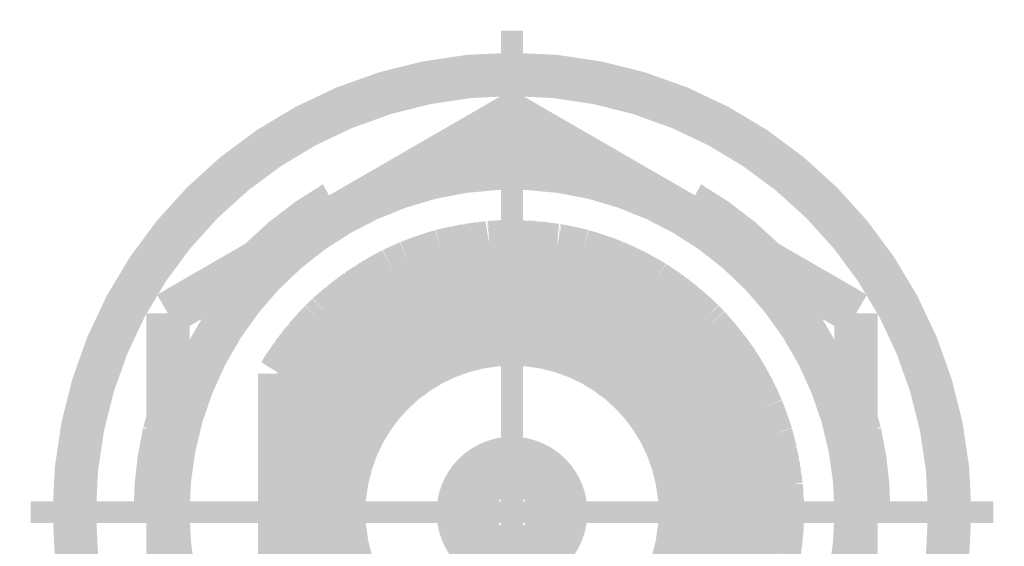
# Model space of a CAD drawing. Header units: millimetres. Extents: x 618 to 1482, y 17 to 575.
# Tile 22 of 96: x 1016 to 1027, y 181 to 187. Entities that reach past the tile are written whole.
import ezdxf

# ---------------------------------------------------------------- set-up
doc = ezdxf.new("R2010")
doc.units = ezdxf.units.MM
doc.linetypes.add('DOT_CENTER', pattern=[14, 12, -1, 0, -1])
doc.layers.add('1', color=7, linetype='Continuous')

# ---------------------------------------------------------------- blocks, each defined once
blk = doc.blocks.new('WASHER_INT_TOOTH_SMA_SS_764701-02_5__148', base_point=(1015.896750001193, 175.8781799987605))
at = {"color": 7, "linetype": 'Continuous', "const_width": 0.5}
blk.add_lwpolyline([(1016.146750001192, 181.1764299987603, 1), (1026.243250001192, 181.1764299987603, 1)], format="xyb", close=True, dxfattribs=at)
for points in [[(1019.137600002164, 184.7399513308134, 0.06554347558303), (1018.285396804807, 184.0860329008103, 0.06554347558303)], [(1024.1046030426, 184.0860329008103, 0.06554346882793), (1023.252400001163, 184.7399513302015, 0.06554346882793)], [(1017.183367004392, 182.0920590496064, 0.05615879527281), (1017.080200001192, 181.1764299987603, 0.05615879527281)], [(1025.309800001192, 181.1764299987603, 0.05615879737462), (1025.206632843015, 182.0920590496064, 0.05615879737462)]]:
    blk.add_lwpolyline(points, format="xyb", dxfattribs=at)
for points in [[(1019.137600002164, 184.7399513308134), (1019.163000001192, 184.6959572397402)], [(1019.163000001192, 184.6959572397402), (1019.171396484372, 184.6307606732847)], [(1019.171396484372, 184.6307606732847), (1019.176260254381, 184.5936279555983)], [(1023.154325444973, 184.6279307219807), (1023.173837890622, 184.6461250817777)], [(1023.173837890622, 184.6461250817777), (1023.227000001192, 184.6959572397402)], [(1023.214594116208, 184.6000044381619), (1023.227000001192, 184.6959572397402)], [(1023.227000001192, 184.6959572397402), (1023.252400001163, 184.7399513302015)], [(1023.213751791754, 184.5936209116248), (1023.214594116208, 184.6000044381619)], [(1018.285396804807, 184.0860329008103), (1018.272272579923, 184.0717103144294)], [(1024.117727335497, 184.0717102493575), (1024.1046030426, 184.0860329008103)], [(1017.22624992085, 182.2409083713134), (1017.183367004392, 182.0920590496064)], [(1025.206632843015, 182.0920590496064), (1025.16374992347, 182.2409106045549)], [(1017.131000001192, 181.1764299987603), (1017.080200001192, 181.1764299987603)], [(1017.220300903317, 181.2136618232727), (1017.131000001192, 181.1764299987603)], [(1017.200737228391, 181.1553069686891), (1017.131000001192, 181.1764299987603)], [(1017.226249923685, 181.1475060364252), (1017.200737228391, 181.1553069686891)], [(1017.226249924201, 181.216124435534), (1017.220300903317, 181.2136618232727)], [(1025.198339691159, 181.2017568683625), (1025.163749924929, 181.2161113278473)], [(1025.259000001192, 181.1764299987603), (1025.198339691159, 181.2017568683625)], [(1025.309800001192, 181.1764299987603), (1025.259000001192, 181.1764299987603)]]:
    blk.add_lwpolyline(points, dxfattribs=at)
at = {"color": 124, "linetype": 'Continuous', "const_width": 0.25}
for points in [[(1019.258249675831, 184.6409648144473), (1019.163000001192, 184.6959572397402)], [(1023.131750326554, 184.6409648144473), (1023.227000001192, 184.6959572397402)], [(1017.226249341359, 181.1214377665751), (1017.131000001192, 181.1764299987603)], [(1025.163748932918, 181.1214367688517), (1025.259000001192, 181.1764299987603)]]:
    blk.add_lwpolyline(points, dxfattribs=at)
at = {"layer": '1', "color": 30, "linetype": 'DOT_CENTER', "const_width": 0.25}
for points in [[(1021.195000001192, 186.7295049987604), (1021.195000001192, 175.6233549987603)], [(1026.748075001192, 181.1764299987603), (1015.641925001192, 181.1764299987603)]]:
    blk.add_lwpolyline(points, dxfattribs=at)
blk = doc.blocks.new('hex-nut_sma_5-16_ss_5__167', base_point=(1016.976250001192, 176.3437122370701))
at = {"color": 7, "linetype": 'Continuous', "const_width": 0.5}
for points in [[(1021.195000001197, 185.7591477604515), (1019.210625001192, 184.6134683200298)], [(1023.179375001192, 184.6134683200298), (1021.195000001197, 185.7591477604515)], [(1019.210625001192, 184.6134683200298), (1017.226250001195, 183.4677888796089)], [(1025.163750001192, 183.4677888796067), (1023.179375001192, 184.6134683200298)], [(1017.226250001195, 183.4677888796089), (1017.226250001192, 181.1764299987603)], [(1025.163750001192, 181.1764299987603), (1025.163750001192, 183.4677888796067)], [(1017.226250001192, 181.1764299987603), (1017.226250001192, 178.8850711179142)], [(1025.163750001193, 178.8850711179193), (1025.163750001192, 181.1764299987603)], [(1017.226250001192, 178.8850711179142), (1019.210625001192, 177.7393916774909)], [(1023.179375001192, 177.7393916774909), (1025.163750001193, 178.8850711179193)], [(1019.210625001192, 177.7393916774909), (1021.1950000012, 176.5937122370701)], [(1021.1950000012, 176.5937122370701), (1023.179375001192, 177.7393916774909)]]:
    blk.add_lwpolyline(points, dxfattribs=at)
for points in [[(1023.179375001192, 184.6134683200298, 0.26794919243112), (1019.210625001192, 184.6134683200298, 0.26794919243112)], [(1019.210625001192, 184.6134683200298, 0.26794919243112), (1017.226250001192, 181.1764299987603, 0.26794919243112)], [(1025.163750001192, 181.1764299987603, 0.26794919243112), (1023.179375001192, 184.6134683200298, 0.26794919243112)], [(1017.226250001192, 181.1764299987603, 0.26794919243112), (1019.210625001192, 177.7393916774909, 0.26794919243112)], [(1023.179375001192, 177.7393916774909, 0.26794919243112), (1025.163750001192, 181.1764299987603, 0.26794919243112)], [(1019.210625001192, 177.7393916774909, 0.26794919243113), (1023.179375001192, 177.7393916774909, 0.26794919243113)]]:
    blk.add_lwpolyline(points, format="xyb", dxfattribs=at)
blk = doc.blocks.new('Conn_SMA_PCBMount_Octoclock__194', base_point=(1018.264999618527, 177.806430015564))
at = {"color": 7, "linetype": 'Continuous', "const_width": 0.5}
for points in [[(1020.930414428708, 184.2851908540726), (1021.146982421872, 184.2960604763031)], [(1020.949632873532, 184.2867667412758), (1021.050361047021, 184.2915103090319)], [(1020.959685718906, 184.2866599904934), (1020.964377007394, 184.2874610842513)], [(1020.964377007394, 184.2874610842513), (1020.96883224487, 184.2882218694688)], [(1020.96883224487, 184.2882218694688), (1021.053053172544, 184.2919275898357)], [(1021.047505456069, 184.2910676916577), (1021.06448005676, 184.2936987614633)], [(1021.06448005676, 184.2936987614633), (1021.146982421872, 184.2960604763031)], [(1021.068191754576, 184.2921059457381), (1021.070521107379, 184.2924597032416)], [(1021.070521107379, 184.2924597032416), (1021.081978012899, 184.294199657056)], [(1021.081978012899, 184.294199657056), (1021.083553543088, 184.294438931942)], [(1021.083553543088, 184.294438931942), (1021.146982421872, 184.2960604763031)], [(1021.146982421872, 184.2960604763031), (1021.193786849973, 184.2964297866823)], [(1021.193786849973, 184.2964297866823), (1021.197468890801, 184.2964179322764)], [(1021.193786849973, 184.2964297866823), (1021.715269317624, 184.2527458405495)], [(1021.193786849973, 184.2964297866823), (1021.197468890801, 184.2964179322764)], [(1021.197468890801, 184.2964179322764), (1021.203999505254, 184.2955742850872)], [(1021.197468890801, 184.2964179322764), (1021.330332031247, 184.2934935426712)], [(1021.197468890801, 184.2964179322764), (1021.216299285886, 184.2963573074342)], [(1021.216299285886, 184.2963573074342), (1021.21990971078, 184.2958680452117)], [(1021.330332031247, 184.2934935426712), (1021.449348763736, 184.2750216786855)], [(1021.333536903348, 184.2929961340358), (1021.349436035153, 184.2926054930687)], [(1021.349436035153, 184.2926054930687), (1021.374407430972, 184.2886514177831)], [(1021.356585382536, 184.2894189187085), (1021.464433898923, 184.2847744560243)], [(1020.141969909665, 184.1133547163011), (1020.37570976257, 184.1869390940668)], [(1020.275037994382, 184.1577169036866), (1020.37570976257, 184.1869390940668)], [(1020.294162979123, 184.1635511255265), (1020.37570976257, 184.1869390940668)], [(1020.37570976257, 184.1869390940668), (1020.930414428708, 184.2851908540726)], [(1020.37570976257, 184.1869390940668), (1020.410185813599, 184.1959979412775)], [(1020.37570976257, 184.1869390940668), (1020.410185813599, 184.1959979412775)], [(1020.410185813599, 184.1959979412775), (1020.481640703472, 184.2057020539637)], [(1020.410185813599, 184.1959979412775), (1020.428541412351, 184.2008210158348)], [(1020.416732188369, 184.1968869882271), (1020.54427932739, 184.2278170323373)], [(1020.428541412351, 184.2008210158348), (1020.438277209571, 184.2021116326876)], [(1020.54427932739, 184.2278170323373), (1020.716750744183, 184.2473457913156)], [(1020.54876335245, 184.2283247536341), (1020.563610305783, 184.2318753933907)], [(1020.563610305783, 184.2318753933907), (1020.597856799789, 184.2356433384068)], [(1020.58125730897, 184.2320040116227), (1020.679607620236, 184.2535666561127)], [(1020.679607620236, 184.2535666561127), (1020.828090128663, 184.2670667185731)], [(1020.687601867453, 184.2542934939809), (1020.698950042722, 184.2567441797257)], [(1020.698950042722, 184.2567441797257), (1020.757146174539, 184.2618510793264)], [(1020.745440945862, 184.2595522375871), (1020.81485580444, 184.2731849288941)], [(1020.768846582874, 184.262877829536), (1020.826280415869, 184.2739718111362)], [(1020.81485580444, 184.2731849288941), (1020.893030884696, 184.2785693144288)], [(1020.826280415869, 184.2739718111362), (1020.834156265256, 184.275493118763)], [(1020.834156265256, 184.275493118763), (1020.900165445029, 184.2798330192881)], [(1020.944692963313, 184.2859074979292), (1020.949632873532, 184.2867667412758)], [(1021.464433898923, 184.2847744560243), (1021.582169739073, 184.2638954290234)], [(1021.470833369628, 184.2836395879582), (1021.483673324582, 184.2830468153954)], [(1021.483673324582, 184.2830468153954), (1021.53056309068, 184.2745816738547)], [(1021.516919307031, 184.2754668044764), (1021.599323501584, 184.2701208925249)], [(1021.539954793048, 184.2728861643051), (1021.608975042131, 184.2681919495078)], [(1021.599323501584, 184.2701208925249), (1021.665327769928, 184.2569293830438)], [(1021.608975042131, 184.2681919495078), (1021.618643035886, 184.2675344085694)], [(1021.618643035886, 184.2675344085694), (1021.674737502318, 184.2561411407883)], [(1021.715269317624, 184.2527458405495), (1022.010835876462, 184.187876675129)], [(1021.727737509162, 184.2500093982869), (1021.734615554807, 184.2494114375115)], [(1021.734615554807, 184.2494114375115), (1021.823184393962, 184.2296805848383)], [(1021.740838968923, 184.2471339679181), (1021.747555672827, 184.2465287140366)], [(1021.747555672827, 184.2465287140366), (1021.753961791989, 184.2459514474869)], [(1021.753961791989, 184.2459514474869), (1021.828356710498, 184.2291320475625)], [(1021.817724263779, 184.2302596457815), (1021.850591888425, 184.2267739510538)], [(1021.828356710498, 184.2291320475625), (1021.84576980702, 184.2251952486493)], [(1021.835872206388, 184.2262766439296), (1021.840958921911, 184.2257208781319)], [(1021.840958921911, 184.2257208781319), (1021.866366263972, 184.2229449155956)], [(1021.850591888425, 184.2267739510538), (1022.010835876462, 184.187876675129)], [(1021.866366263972, 184.2229449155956), (1021.869915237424, 184.2225571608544)], [(1021.869915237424, 184.2225571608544), (1021.981175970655, 184.1951759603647)], [(1021.981175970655, 184.1951759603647), (1021.985569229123, 184.19460842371)], [(1021.985569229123, 184.19460842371), (1022.010835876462, 184.187876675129)], [(1022.004806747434, 184.1895037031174), (1022.010835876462, 184.187876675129)], [(1022.010835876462, 184.187876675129), (1022.387174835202, 184.0596782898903)], [(1022.010835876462, 184.187876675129), (1022.119777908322, 184.1562260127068)], [(1020.001953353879, 184.0593175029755), (1020.220753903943, 184.1381569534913)], [(1020.001953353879, 184.0593175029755), (1020.141969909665, 184.1133547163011)], [(1020.001953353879, 184.0593175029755), (1020.029176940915, 184.0704335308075)], [(1020.001953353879, 184.0593175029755), (1020.029176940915, 184.0704335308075)], [(1020.029176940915, 184.0704335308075), (1020.0478918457, 184.077902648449)], [(1020.029176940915, 184.0704335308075), (1020.041433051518, 184.0745540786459)], [(1020.0478918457, 184.077902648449), (1020.063943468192, 184.0832416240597)], [(1020.149642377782, 184.1157701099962), (1020.160900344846, 184.1200733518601)], [(1020.158171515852, 184.1184551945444), (1020.169597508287, 184.1227805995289)], [(1020.160900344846, 184.1200733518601), (1020.23191840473, 184.1421798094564)], [(1020.169597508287, 184.1227805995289), (1020.179861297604, 184.1266660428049)], [(1020.179861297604, 184.1266660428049), (1020.241562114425, 184.1456546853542)], [(1020.220753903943, 184.1381569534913), (1020.275037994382, 184.1577169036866)], [(1020.289906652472, 184.1620328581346), (1020.294162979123, 184.1635511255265)], [(1022.119777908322, 184.1562260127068), (1022.387174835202, 184.0596782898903)], [(1022.125430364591, 184.1541851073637), (1022.138872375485, 184.1502330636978)], [(1022.138872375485, 184.1502330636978), (1022.19187043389, 184.1301959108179)], [(1022.17791620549, 184.1352342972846), (1022.252798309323, 184.1116410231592)], [(1022.19187043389, 184.1301959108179), (1022.207257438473, 184.125293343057)], [(1022.207257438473, 184.125293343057), (1022.265398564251, 184.1067685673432)], [(1022.252798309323, 184.1116410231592), (1022.387174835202, 184.0596782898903)], [(1022.265398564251, 184.1067685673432), (1022.271686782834, 184.1047650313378)], [(1022.271686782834, 184.1047650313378), (1022.384199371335, 184.0609063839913)], [(1022.382537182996, 184.0614716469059), (1022.384199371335, 184.0609063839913)], [(1022.384199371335, 184.0609063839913), (1022.387174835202, 184.0596782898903)], [(1019.40818809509, 183.7341050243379), (1019.811638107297, 183.9729836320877)], [(1019.526046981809, 183.8125247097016), (1019.811638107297, 183.9729836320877)], [(1019.647455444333, 183.8855824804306), (1019.811638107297, 183.9729836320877)], [(1019.665075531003, 183.8955718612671), (1019.766135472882, 183.9489499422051)], [(1019.766135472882, 183.9489499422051), (1019.772043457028, 183.9530456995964)], [(1019.772043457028, 183.9530456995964), (1019.811638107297, 183.9729836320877)], [(1019.790086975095, 183.9622185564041), (1019.811638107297, 183.9729836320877)], [(1019.811638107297, 183.9729836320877), (1020.001953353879, 184.0593175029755)], [(1019.811638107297, 183.9729836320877), (1019.899420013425, 184.014716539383)], [(1019.899420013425, 184.014716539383), (1020.001953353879, 184.0593175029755)], [(1019.90895055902, 184.0188622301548), (1019.91782783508, 184.0230474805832)], [(1019.91782783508, 184.0230474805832), (1020.001953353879, 184.0593175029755)], [(1020.36798118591, 183.9201681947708), (1020.762731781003, 183.9998651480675)], [(1020.762731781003, 183.9998651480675), (1021.195000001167, 184.023211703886)], [(1021.195000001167, 184.023211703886), (1021.504430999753, 183.9996785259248)], [(1021.504430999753, 183.9996785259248), (1021.975404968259, 183.8954842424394)], [(1022.387174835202, 184.0596782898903), (1022.535325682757, 183.9910780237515)], [(1022.387174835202, 184.0596782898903), (1022.402822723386, 184.0531580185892)], [(1022.387174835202, 184.0596782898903), (1022.495214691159, 184.0125969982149)], [(1022.402822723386, 184.0531580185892), (1022.406553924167, 184.0512333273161)], [(1022.495214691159, 184.0125969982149), (1022.838972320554, 183.8281759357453)], [(1022.499523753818, 184.0102852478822), (1022.513561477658, 184.0041137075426)], [(1022.513561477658, 184.0041137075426), (1022.551669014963, 183.9835103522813)], [(1022.518598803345, 184.0013902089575), (1022.531858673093, 183.995509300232)], [(1022.531858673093, 183.995509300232), (1022.566398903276, 183.9766897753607)], [(1022.535325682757, 183.9910780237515), (1022.622495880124, 183.95071444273)], [(1022.560480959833, 183.9787460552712), (1022.6318705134, 183.9454078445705)], [(1022.566398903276, 183.9766897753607), (1022.575482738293, 183.9717403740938)], [(1022.622495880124, 183.95071444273), (1022.838972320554, 183.8281759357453)], [(1019.54319023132, 183.8233002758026), (1019.624323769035, 183.868539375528)], [(1019.619762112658, 183.8651784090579), (1019.647455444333, 183.8855824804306)], [(1019.640335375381, 183.8774672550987), (1019.662019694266, 183.8933356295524)], [(1019.662019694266, 183.8933356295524), (1019.665075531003, 183.8955718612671)], [(1020.093981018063, 183.8295774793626), (1020.36798118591, 183.9201681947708)], [(1021.975404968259, 183.8954842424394), (1022.224075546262, 183.8046052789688)], [(1022.6318705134, 183.9454078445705), (1022.640466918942, 183.9413934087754)], [(1022.640466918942, 183.9413934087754), (1022.716756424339, 183.8978817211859)], [(1022.709778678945, 183.901307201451), (1022.746977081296, 183.8830459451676)], [(1022.746977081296, 183.8830459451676), (1022.838972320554, 183.8281759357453)], [(1022.761282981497, 183.8745132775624), (1022.764515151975, 183.8729135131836)], [(1022.764515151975, 183.8729135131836), (1022.838972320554, 183.8281759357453)], [(1019.066040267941, 183.4572036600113), (1019.478155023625, 183.775531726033)], [(1019.066040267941, 183.4572036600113), (1019.40818809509, 183.7341050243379)], [(1019.416823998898, 183.7392182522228), (1019.425860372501, 183.7445686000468)], [(1019.425860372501, 183.7445686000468), (1019.486043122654, 183.7816246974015)], [(1019.425860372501, 183.7445686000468), (1019.433851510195, 183.7509506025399)], [(1019.433851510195, 183.7509506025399), (1019.441492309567, 183.7570528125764)], [(1019.441492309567, 183.7570528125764), (1019.4935412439, 183.7874164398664)], [(1019.478155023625, 183.775531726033), (1019.526046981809, 183.8125247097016)], [(1019.537622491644, 183.8190283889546), (1019.54319023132, 183.8233002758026)], [(1019.60457443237, 183.5843986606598), (1020.030245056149, 183.8040479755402)], [(1020.030245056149, 183.8040479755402), (1020.093981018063, 183.8295774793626)], [(1022.224075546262, 183.8046052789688), (1022.275295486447, 183.7825440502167)], [(1022.275295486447, 183.7825440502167), (1022.690216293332, 183.5549978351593)], [(1022.838972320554, 183.8281759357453), (1023.272387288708, 183.500270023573)], [(1022.838972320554, 183.8281759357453), (1023.193996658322, 183.5719286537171)], [(1022.838972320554, 183.8281759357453), (1022.868263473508, 183.8097907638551)], [(1022.868263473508, 183.8097907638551), (1022.885315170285, 183.798878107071)], [(1022.868263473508, 183.8097907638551), (1022.902678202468, 183.7821946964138)], [(1022.874873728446, 183.8044902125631), (1022.985988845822, 183.7311827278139)], [(1022.885315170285, 183.798878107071), (1022.893971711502, 183.791890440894)], [(1022.895765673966, 183.790442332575), (1022.989892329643, 183.7279044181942)], [(1022.985988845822, 183.7311827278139), (1023.063227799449, 183.6663141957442)], [(1022.989892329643, 183.7279044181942), (1023.002502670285, 183.7195260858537)], [(1019.199897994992, 183.5751734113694), (1019.260511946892, 183.6145902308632)], [(1019.227389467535, 183.5930509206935), (1019.310262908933, 183.6628258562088)], [(1019.310262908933, 183.6628258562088), (1019.352069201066, 183.6886878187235)], [(1019.316441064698, 183.6666477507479), (1019.326383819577, 183.6749642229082)], [(1019.326383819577, 183.6749642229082), (1019.362579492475, 183.697193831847)], [(1023.002502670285, 183.7195260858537), (1023.032866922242, 183.6938566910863)], [(1023.0189704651, 183.703483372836), (1023.099802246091, 183.6474876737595)], [(1023.039150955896, 183.6885442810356), (1023.106681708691, 183.6414392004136)], [(1023.099802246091, 183.6474876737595), (1023.147898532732, 183.6052010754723)], [(1023.106681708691, 183.6414392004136), (1023.115730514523, 183.6351273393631)], [(1023.115730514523, 183.6351273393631), (1023.156840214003, 183.5987472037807)], [(1019.094005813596, 183.4829906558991), (1019.121188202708, 183.5018350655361)], [(1019.094005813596, 183.4829906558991), (1019.108854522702, 183.4964301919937)], [(1019.10007213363, 183.48719618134), (1019.199897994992, 183.5751734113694)], [(1019.108854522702, 183.4964301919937), (1019.116416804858, 183.5016008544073)], [(1019.203294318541, 183.5773820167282), (1019.215404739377, 183.5879857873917)], [(1019.215404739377, 183.5879857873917), (1019.241014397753, 183.6045223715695)], [(1019.363434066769, 183.4153775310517), (1019.60457443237, 183.5843986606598)], [(1022.690216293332, 183.5549978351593), (1022.874826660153, 183.4211886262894)], [(1023.157849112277, 183.5964524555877), (1023.203301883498, 183.5634225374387)], [(1023.193996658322, 183.5719286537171), (1023.40185379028, 183.3819218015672)], [(1023.203301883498, 183.5634225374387), (1023.20938705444, 183.5590005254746)], [(1023.20938705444, 183.5590005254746), (1023.277080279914, 183.4967194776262)], [(1023.219080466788, 183.5500821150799), (1023.224685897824, 183.5459810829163)], [(1023.224685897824, 183.5459810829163), (1023.281470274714, 183.4933981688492)], [(1023.272387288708, 183.500270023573), (1023.299722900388, 183.4795888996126)], [(1023.281470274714, 183.4933981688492), (1023.295076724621, 183.4807984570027)], [(1018.805626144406, 183.1827425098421), (1018.987222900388, 183.3809978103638)], [(1018.896656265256, 183.2864097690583), (1018.987222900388, 183.3809978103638)], [(1018.910091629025, 183.3009519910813), (1018.987222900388, 183.3809978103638)], [(1018.987222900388, 183.3809978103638), (1019.066040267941, 183.4572036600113)], [(1018.987222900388, 183.3809978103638), (1019.066040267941, 183.4572036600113)], [(1018.987222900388, 183.3809978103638), (1018.99412530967, 183.3878488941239)], [(1018.99412530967, 183.3878488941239), (1019.007005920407, 183.40063372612)], [(1019.007005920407, 183.40063372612), (1019.066040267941, 183.4572036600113)], [(1019.066040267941, 183.4572036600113), (1019.094005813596, 183.4829906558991)], [(1019.066040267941, 183.4572036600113), (1019.094005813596, 183.4829906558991)], [(1019.235449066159, 183.3095510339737), (1019.363434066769, 183.4153775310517)], [(1022.874826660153, 183.4211886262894), (1023.10267662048, 183.2211544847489)], [(1023.291058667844, 183.4838586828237), (1023.311686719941, 183.468147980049)], [(1023.299722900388, 183.4795888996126), (1023.40185379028, 183.3819218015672)], [(1023.311686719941, 183.468147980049), (1023.31445144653, 183.4660423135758)], [(1023.31445144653, 183.4660423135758), (1023.40185379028, 183.3819218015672)], [(1023.40185379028, 183.3819218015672), (1023.461300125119, 183.3207916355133)], [(1023.40185379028, 183.3819218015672), (1023.414736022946, 183.3689556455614)], [(1018.818313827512, 183.1977559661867), (1018.882452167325, 183.2673367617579)], [(1018.879581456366, 183.2634819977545), (1018.896656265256, 183.2864097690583)], [(1018.908329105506, 183.2986009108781), (1018.910091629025, 183.3009519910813)], [(1019.14395736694, 183.2259079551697), (1019.235449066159, 183.3095510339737)], [(1023.414736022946, 183.3689556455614), (1023.461300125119, 183.3207916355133)], [(1023.461300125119, 183.3207916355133), (1023.74203323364, 182.9783804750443)], [(1023.461300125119, 183.3207916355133), (1023.496713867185, 183.282732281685)], [(1023.496713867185, 183.282732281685), (1023.510017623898, 183.2681017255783)], [(1023.496713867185, 183.282732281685), (1023.560256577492, 183.2000941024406)], [(1023.506468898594, 183.2700457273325), (1023.587555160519, 183.1789474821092)], [(1023.510017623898, 183.2681017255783), (1023.521024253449, 183.253693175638)], [(1018.515000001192, 182.7739280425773), (1018.879581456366, 183.2634819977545)], [(1018.515000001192, 182.7739280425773), (1018.805626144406, 183.1827425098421)], [(1018.814511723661, 183.1924431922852), (1018.818313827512, 183.1977559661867)], [(1018.969259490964, 183.0439321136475), (1019.14395736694, 183.2259079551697)], [(1023.10267662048, 183.2211544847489), (1023.170328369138, 183.1526555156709)], [(1023.170328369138, 183.1526555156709), (1023.389417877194, 182.8929320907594)], [(1023.523410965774, 183.2505687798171), (1023.591450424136, 183.1736429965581)], [(1023.587555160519, 183.1789474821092), (1023.673070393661, 183.0624946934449)], [(1023.591450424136, 183.1736429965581), (1023.600107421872, 183.1638553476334)], [(1023.600107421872, 183.1638553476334), (1023.631010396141, 183.1214934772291)], [(1018.650785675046, 182.982356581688), (1018.729346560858, 183.0754426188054)], [(1018.685166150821, 183.0230935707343), (1018.7318346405, 183.0914278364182)], [(1018.7318346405, 183.0914278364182), (1018.77759795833, 183.1433162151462)], [(1018.738456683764, 183.0989361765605), (1018.743864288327, 183.1068013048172)], [(1018.743864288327, 183.1068013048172), (1018.782932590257, 183.1508202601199)], [(1018.827890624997, 182.8694461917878), (1018.969259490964, 183.0439321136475)], [(1023.621821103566, 183.1322848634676), (1023.673071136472, 183.0720997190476)], [(1023.673071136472, 183.0720997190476), (1023.719559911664, 183.0057912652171)], [(1023.679519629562, 183.0629020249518), (1023.684850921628, 183.0566015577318)], [(1023.684850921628, 183.0566015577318), (1023.724063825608, 183.0002978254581)], [(1018.575256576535, 182.8709346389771), (1018.647907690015, 182.9608853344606)], [(1018.590460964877, 182.8897592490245), (1018.650785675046, 182.982356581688)], [(1018.654926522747, 182.9872630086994), (1018.662033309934, 182.9980981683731)], [(1018.662033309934, 182.9980981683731), (1018.692986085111, 183.0345440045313)], [(1023.729603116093, 182.9914663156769), (1023.75048033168, 182.9658408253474)], [(1023.74203323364, 182.9783804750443), (1023.821876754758, 182.8598534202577)], [(1023.75048033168, 182.9658408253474), (1023.75313781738, 182.9625789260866)], [(1023.75313781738, 182.9625789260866), (1023.815820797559, 182.8688434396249)], [(1023.761887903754, 182.9495025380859), (1023.764131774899, 182.9467308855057)], [(1023.764131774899, 182.9467308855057), (1023.817360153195, 182.8668810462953)], [(1018.514999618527, 182.3443354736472), (1018.827890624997, 182.8694461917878)], [(1018.515000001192, 182.7739280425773), (1018.577090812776, 182.8732055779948)], [(1018.515000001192, 182.7739280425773), (1018.575256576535, 182.8709346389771)], [(1018.577090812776, 182.8732055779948), (1018.585710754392, 182.8869880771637)], [(1018.585710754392, 182.8869880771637), (1018.6005497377, 182.9052455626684)], [(1023.389417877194, 182.8929320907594), (1023.539955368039, 182.669220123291)], [(1023.815820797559, 182.8688434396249), (1023.817360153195, 182.8668810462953)], [(1023.817360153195, 182.8668810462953), (1023.821876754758, 182.8598534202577)], [(1023.821876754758, 182.8598534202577), (1023.887109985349, 182.7534362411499)], [(1023.821876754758, 182.8598534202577), (1024.075449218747, 182.3753527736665)], [(1023.821876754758, 182.8598534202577), (1023.827671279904, 182.8507777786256)], [(1023.827671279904, 182.8507777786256), (1023.828983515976, 182.8482599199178)], [(1018.514999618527, 182.4757994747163), (1018.515000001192, 182.7739280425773)], [(1023.887109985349, 182.7534362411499), (1024.075449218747, 182.3753527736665)], [(1023.889108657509, 182.7494239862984), (1023.896620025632, 182.7370864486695)], [(1023.896620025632, 182.7370864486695), (1023.913354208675, 182.7032367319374)], [(1023.904942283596, 182.7176386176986), (1023.951767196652, 182.6374706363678)], [(1023.539955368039, 182.669220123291), (1023.742531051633, 182.2633506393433)], [(1023.951767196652, 182.6374706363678), (1024.075449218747, 182.3753527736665)], [(1023.95574985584, 182.6290302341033), (1023.960653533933, 182.6205753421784)], [(1023.960653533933, 182.6205753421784), (1023.991885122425, 182.5538595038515)], [(1018.514999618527, 182.3443354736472), (1018.514999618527, 182.4757994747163)], [(1023.987469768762, 182.5618065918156), (1024.012026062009, 182.517608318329)], [(1023.998809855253, 182.5390671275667), (1024.017847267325, 182.5045515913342)], [(1024.012026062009, 182.517608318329), (1024.075449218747, 182.3753527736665)], [(1024.017847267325, 182.5045515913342), (1024.020263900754, 182.5001701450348)], [(1024.020263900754, 182.5001701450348), (1024.065046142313, 182.3988823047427)], [(1024.065046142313, 182.3988823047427), (1024.067592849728, 182.3940545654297)], [(1024.067592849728, 182.3940545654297), (1024.075449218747, 182.3753527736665)], [(1024.075449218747, 182.3753527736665), (1024.113260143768, 182.2795068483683)], [(1024.075449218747, 182.3753527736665), (1024.134201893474, 182.2177582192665)], [(1024.075449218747, 182.3753527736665), (1024.111253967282, 182.2854222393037)], [(1018.514999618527, 182.3443354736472), (1018.514999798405, 179.8693033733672)], [(1023.742531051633, 182.2633506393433), (1023.75288604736, 182.2370461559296)], [(1024.111253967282, 182.2854222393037), (1024.184221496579, 182.0702709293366)], [(1024.113260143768, 182.2795068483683), (1024.118164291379, 182.2670754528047)], [(1024.118164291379, 182.2670754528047), (1024.139375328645, 182.2038813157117)], [(1024.120550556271, 182.2599660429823), (1024.124967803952, 182.248665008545)], [(1024.124967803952, 182.248665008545), (1024.143661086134, 182.1923854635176)], [(1023.75288604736, 182.2370461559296), (1023.859413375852, 181.8985506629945)], [(1024.134201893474, 182.2177582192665), (1024.157322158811, 182.1557418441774)], [(1024.14556072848, 182.1854531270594), (1024.161896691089, 182.1412065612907)], [(1024.157322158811, 182.1557418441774), (1024.184221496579, 182.0702709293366)], [(1024.161896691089, 182.1412065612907), (1024.16346191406, 182.1369670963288)], [(1024.16346191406, 182.1369670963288), (1024.184221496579, 182.0702709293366)], [(1024.184221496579, 182.0702709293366), (1024.197893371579, 182.023208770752)], [(1024.184221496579, 182.0702709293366), (1024.299005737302, 181.4919478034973)], [(1024.197893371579, 182.023208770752), (1024.203228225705, 182.004054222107)], [(1024.197893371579, 182.023208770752), (1024.209246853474, 181.9441844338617)], [(1024.199221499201, 182.0139645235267), (1024.232733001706, 181.8881703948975)], [(1024.203228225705, 182.004054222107), (1024.204677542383, 181.9934838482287)], [(1023.859413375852, 181.8985506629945), (1023.920496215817, 181.5570057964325)], [(1024.232733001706, 181.8881703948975), (1024.249980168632, 181.7389549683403)], [(1024.23322238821, 181.883936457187), (1024.237232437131, 181.8686875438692)], [(1024.236700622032, 181.853844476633), (1024.261638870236, 181.7509979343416)], [(1024.237232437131, 181.8686875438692), (1024.240798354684, 181.8369450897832)], [(1024.241503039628, 181.8306726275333), (1024.262329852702, 181.7435578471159)], [(1024.261638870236, 181.7509979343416), (1024.273993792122, 181.6179658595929)], [(1024.262329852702, 181.7435578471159), (1024.26527427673, 181.7312418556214)], [(1024.26527427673, 181.7312418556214), (1024.270066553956, 181.6777723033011)], [(1024.26723875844, 181.6907017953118), (1024.284433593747, 181.6120840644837)], [(1024.284433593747, 181.6120840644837), (1024.289503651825, 181.5398220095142)], [(1024.285181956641, 181.6014181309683), (1024.287185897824, 181.5921119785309)], [(1024.287185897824, 181.5921119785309), (1024.291285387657, 181.5308450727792)], [(1023.920496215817, 181.5570057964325), (1023.937341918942, 181.1767531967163)], [(1024.290505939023, 181.5255388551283), (1024.299688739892, 181.4784749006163)], [(1024.291285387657, 181.5308450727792), (1024.292232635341, 181.5166884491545)], [(1024.299005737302, 181.4919478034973), (1024.315000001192, 181.1764299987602)], [(1024.299688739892, 181.4784749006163), (1024.300983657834, 181.4718381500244)], [(1024.300983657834, 181.4718381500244), (1024.30545895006, 181.3775169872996)], [(1024.301645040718, 181.4578995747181), (1024.302831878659, 181.451710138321)], [(1024.302831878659, 181.451710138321), (1024.30633189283, 181.372529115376)], [(1024.304540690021, 181.382765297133), (1024.310117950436, 181.3508967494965)], [(1024.306343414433, 181.3588820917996), (1024.31058616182, 181.3341670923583)], [(1024.310117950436, 181.3508967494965), (1024.315000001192, 181.1764299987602)], [(1024.31058616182, 181.3341670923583), (1024.311184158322, 181.3306836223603)], [(1024.311184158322, 181.3306836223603), (1024.31405360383, 181.2146876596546)], [(1024.312519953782, 181.2253663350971), (1024.31405360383, 181.2146876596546)], [(1023.937341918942, 181.1767531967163), (1023.932340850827, 181.0667821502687)], [(1024.315000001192, 181.1764299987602), (1024.278440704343, 180.7002045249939)], [(1024.315000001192, 181.1764299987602), (1024.312698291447, 181.0651633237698)], [(1024.315000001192, 181.1764299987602), (1024.313101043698, 181.0676159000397)], [(1024.31405360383, 181.2146876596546), (1024.314827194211, 181.2093071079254)], [(1024.314827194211, 181.2093071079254), (1024.315000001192, 181.1764299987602)], [(1024.314974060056, 181.189052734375), (1024.315000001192, 181.1764299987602)], [(1023.932340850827, 181.0667821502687), (1023.905054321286, 180.8211413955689)], [(1024.313101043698, 181.0676159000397), (1024.300978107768, 180.9937730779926)], [(1024.309830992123, 181.0476997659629), (1024.304954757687, 180.9262608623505)], [(1024.312330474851, 181.0473827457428), (1024.309026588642, 181.0276589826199)], [(1024.312698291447, 181.0651633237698), (1024.312330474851, 181.0473827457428)], [(1024.304954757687, 180.9262608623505), (1024.289448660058, 180.8435923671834)], [(1024.296407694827, 180.8806944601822), (1024.290434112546, 180.7856766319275)], [(1024.303268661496, 180.9061113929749), (1024.295422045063, 180.8650138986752)], [(1024.303898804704, 180.92063142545), (1024.303268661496, 180.9061113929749)], [(1023.905054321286, 180.8211413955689), (1023.796121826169, 180.3748733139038)], [(1024.290434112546, 180.7856766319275), (1024.281898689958, 180.745247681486)], [(1024.288588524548, 180.7769349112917), (1024.287843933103, 180.7656723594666)], [(1024.272983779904, 180.666121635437), (1024.170426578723, 180.240505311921)], [(1024.270403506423, 180.6553206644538), (1024.269630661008, 180.6462899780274)], [(1024.278440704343, 180.7002045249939), (1024.272983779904, 180.666121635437)], [(1024.287843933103, 180.7656723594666), (1024.281026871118, 180.7338915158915)], [(1024.252295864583, 180.5795222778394), (1024.246893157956, 180.528091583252)], [(1024.266151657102, 180.6264912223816), (1024.250193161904, 180.5595053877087)], [(1024.269630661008, 180.6462899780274), (1024.250955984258, 180.5667669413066)], [(1024.266863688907, 180.6345073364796), (1024.266151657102, 180.6264912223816)], [(1024.246893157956, 180.528091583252), (1024.184221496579, 180.2825891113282)], [(1024.242670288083, 180.5085145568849), (1024.216980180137, 180.4092131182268)], [(1024.223153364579, 180.4575317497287), (1024.217415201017, 180.412618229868)], [(1024.243241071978, 180.5137853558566), (1024.242670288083, 180.5085145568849)], [(1023.796121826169, 180.3748733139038), (1023.579921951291, 179.8909985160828)], [(1024.214782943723, 180.3920151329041), (1024.184221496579, 180.2825891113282)], [(1024.209713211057, 180.3727494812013), (1024.184221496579, 180.2825891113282)], [(1024.209987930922, 180.3748464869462), (1024.209713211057, 180.3727494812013)], [(1024.217415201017, 180.412618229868), (1024.214782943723, 180.3920151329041)], [(1024.032240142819, 180.0037428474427), (1024.170426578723, 180.240505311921)], [(1024.162263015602, 180.215600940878), (1024.133295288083, 180.1272298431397)], [(1024.176279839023, 180.256713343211), (1024.170426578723, 180.240505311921)], [(1024.173675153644, 180.2504156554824), (1024.170426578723, 180.240505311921)], [(1024.176843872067, 180.2582751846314), (1024.173029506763, 180.2477129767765)], [(1024.184221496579, 180.2825891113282), (1024.173675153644, 180.2504156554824)], [(1024.184221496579, 180.2825891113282), (1024.176279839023, 180.256713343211)], [(1024.184221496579, 180.2825891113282), (1024.176843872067, 180.2582751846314)], [(1024.184221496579, 180.2825891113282), (1024.176843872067, 180.2582751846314)], [(1024.133295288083, 180.1272298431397), (1024.079760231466, 179.988665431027)], [(1024.126627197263, 180.1087404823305), (1024.088813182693, 180.011775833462)], [(1024.129487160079, 180.1173732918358), (1024.126627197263, 180.1087404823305)], [(1023.979118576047, 179.9240709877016), (1024.032240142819, 180.0037428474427)], [(1024.075449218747, 179.9775072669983), (1023.980289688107, 179.7705270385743)], [(1024.075449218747, 179.9775072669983), (1024.028425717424, 179.8709309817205)], [(1024.075449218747, 179.9775072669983), (1024.030391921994, 179.8745285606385)], [(1024.076975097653, 179.9811817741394), (1024.075449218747, 179.9775072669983)], [(1024.076975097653, 179.9811817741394), (1024.075449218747, 179.9775072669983)], [(1024.08438705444, 179.9992124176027), (1024.077621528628, 179.9827826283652)], [(1024.090097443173, 180.0154211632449), (1024.08438705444, 179.9992124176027)], [(1018.896373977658, 179.2533604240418), (1018.514999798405, 179.8693033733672)], [(1018.515000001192, 179.5789319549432), (1018.514999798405, 179.8693033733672)], [(1023.579921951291, 179.8909985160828), (1023.335853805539, 179.5323287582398)], [(1023.854389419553, 179.7547976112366), (1023.979118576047, 179.9240709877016)], [(1024.030391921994, 179.8745285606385), (1024.015986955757, 179.8481716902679)], [(1024.028425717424, 179.8709309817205), (1024.02227806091, 179.8569976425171)], [(1023.467361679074, 179.3519355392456), (1023.854389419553, 179.7547976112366)], [(1023.980289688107, 179.7705270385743), (1023.821876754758, 179.4930068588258)], [(1023.971605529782, 179.7534538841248), (1023.939125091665, 179.6969555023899)], [(1023.976188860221, 179.7633428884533), (1023.971605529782, 179.7534538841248)], [(1024.02227806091, 179.8569976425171), (1024.008738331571, 179.832405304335)], [(1023.917640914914, 179.6527415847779), (1023.821876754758, 179.4930068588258)], [(1023.908336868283, 179.6362330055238), (1023.85683676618, 179.5509201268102)], [(1023.910981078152, 179.6416329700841), (1023.908336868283, 179.6362330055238)], [(1023.943882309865, 179.7067457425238), (1023.917640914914, 179.6527415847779)], [(1018.609607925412, 179.4299618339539), (1018.515000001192, 179.5789319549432)], [(1018.527155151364, 179.5587159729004), (1018.515000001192, 179.5789319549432)], [(1018.53706573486, 179.5424825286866), (1018.515000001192, 179.5789319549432)], [(1018.53020693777, 179.5548231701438), (1018.527155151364, 179.5587159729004)], [(1018.54168332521, 179.5366295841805), (1018.53706573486, 179.5424825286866)], [(1018.598900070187, 179.4459210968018), (1018.54168332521, 179.5366295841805)], [(1018.629489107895, 179.4058433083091), (1018.549714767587, 179.5264489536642)], [(1023.335853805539, 179.5323287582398), (1022.82031082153, 179.0435916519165)], [(1023.850418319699, 179.5383955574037), (1023.821876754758, 179.4930068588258)], [(1023.840362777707, 179.5222069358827), (1023.821876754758, 179.4930068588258)], [(1023.84544197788, 179.5320440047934), (1023.840362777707, 179.5222069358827)], [(1023.858248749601, 179.5536753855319), (1023.850418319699, 179.5383955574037)], [(1018.601447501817, 179.4428112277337), (1018.598900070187, 179.4459210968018)], [(1018.620090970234, 179.4200515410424), (1018.601447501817, 179.4428112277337)], [(1018.987222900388, 178.9718619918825), (1018.609607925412, 179.4299618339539)], [(1018.625685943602, 179.4104570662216), (1018.616511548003, 179.4244213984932)], [(1018.664819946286, 179.3508912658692), (1018.625685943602, 179.4104570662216)], [(1018.676208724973, 179.3352109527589), (1018.629489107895, 179.4058433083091)], [(1023.766821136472, 179.4100405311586), (1023.757085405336, 179.3979960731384)], [(1023.777673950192, 179.4259449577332), (1023.761086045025, 179.4052934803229)], [(1023.775955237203, 179.4238052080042), (1023.766821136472, 179.4100405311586)], [(1023.821876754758, 179.4930068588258), (1023.77511189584, 179.4308774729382)], [(1023.821876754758, 179.4930068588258), (1023.775955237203, 179.4238052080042)], [(1023.821876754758, 179.4930068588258), (1023.777673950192, 179.4259449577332)], [(1018.759012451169, 179.2269779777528), (1018.664189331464, 179.3637471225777)], [(1018.669393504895, 179.345514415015), (1018.664819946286, 179.3508912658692)], [(1018.717070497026, 179.2874733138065), (1018.676208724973, 179.3352109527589)], [(1018.74684547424, 179.2422796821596), (1018.71016800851, 179.2955373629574)], [(1018.84720825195, 179.1216131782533), (1018.724205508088, 179.290939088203)], [(1023.2130014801, 179.1617590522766), (1023.399032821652, 179.2961017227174)], [(1023.751822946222, 179.3883985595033), (1023.393003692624, 178.9782082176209)], [(1023.399032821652, 179.2961017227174), (1023.454815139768, 179.3413926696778)], [(1023.454815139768, 179.3413926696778), (1023.467361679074, 179.3519355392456)], [(1023.689576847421, 179.3172400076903), (1023.539514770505, 179.1178752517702)], [(1023.699375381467, 179.3156491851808), (1023.59306053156, 179.1890133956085)], [(1023.687734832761, 179.3000847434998), (1023.649849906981, 179.2552427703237)], [(1023.694611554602, 179.3099748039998), (1023.687734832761, 179.3000847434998)], [(1023.741366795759, 179.3764444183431), (1023.699375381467, 179.3156491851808)], [(1018.753926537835, 179.234313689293), (1018.74684547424, 179.2422796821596)], [(1018.805756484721, 179.1760064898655), (1018.753926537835, 179.234313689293)], [(1018.821035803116, 179.1576422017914), (1018.759012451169, 179.2269779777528)], [(1018.970979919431, 179.1637345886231), (1018.896373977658, 179.2533604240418)], [(1023.603182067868, 179.1927324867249), (1023.553593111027, 179.1365790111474)], [(1023.615597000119, 179.2079006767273), (1023.557105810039, 179.1412458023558)], [(1023.607553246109, 179.1987342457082), (1023.603182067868, 179.1927324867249)], [(1023.641581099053, 179.2454555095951), (1023.607553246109, 179.1987342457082)], [(1023.657256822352, 179.2654801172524), (1023.615597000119, 179.2079006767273)], [(1018.834278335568, 179.1364814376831), (1018.810548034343, 179.169366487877)], [(1018.844039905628, 179.1259747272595), (1018.834278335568, 179.1364814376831)], [(1018.931812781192, 179.0311252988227), (1018.84720825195, 179.1216131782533)], [(1018.940654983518, 179.0195042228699), (1018.853135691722, 179.1345286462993)], [(1019.071815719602, 179.0530053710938), (1018.970979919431, 179.1637345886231)], [(1022.975044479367, 179.0219890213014), (1023.2130014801, 179.1617590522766)], [(1023.539514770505, 179.1178752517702), (1023.461300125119, 179.0320684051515)], [(1023.526451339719, 179.1030904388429), (1023.461300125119, 179.0320684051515)], [(1023.528486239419, 179.1057761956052), (1023.526451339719, 179.1030904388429)], [(1018.926985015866, 179.0338837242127), (1018.917495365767, 179.0464383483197)], [(1018.940654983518, 179.0195042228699), (1018.926985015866, 179.0338837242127)], [(1018.987222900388, 178.9718619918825), (1018.940654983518, 179.0195042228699)], [(1019.066040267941, 178.8956562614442), (1018.987222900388, 178.9718619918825)], [(1019.024793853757, 178.9348670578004), (1018.987222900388, 178.9718619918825)], [(1019.039177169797, 178.9210301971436), (1018.987222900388, 178.9718619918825)], [(1019.474664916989, 178.7004047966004), (1019.071815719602, 179.0530053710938)], [(1022.82031082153, 179.0435916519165), (1022.440175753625, 178.8145584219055)], [(1022.440175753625, 178.8145584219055), (1022.828582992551, 178.9515625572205)], [(1023.393003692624, 178.9782082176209), (1022.627796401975, 178.4413229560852)], [(1022.828582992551, 178.9515625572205), (1022.975044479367, 179.0219890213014)], [(1023.40185379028, 178.970938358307), (1022.923349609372, 178.5788904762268)], [(1023.40185379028, 178.970938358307), (1023.332557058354, 178.9062505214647)], [(1023.40185379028, 178.970938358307), (1023.345455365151, 178.9162215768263)], [(1023.40185379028, 178.970938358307), (1023.347179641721, 178.9175545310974)], [(1023.461300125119, 179.0320684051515), (1023.40185379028, 178.970938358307)], [(1023.445881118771, 179.015890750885), (1023.40185379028, 178.970938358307)], [(1023.432081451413, 179.0016042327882), (1023.40185379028, 178.970938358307)], [(1023.441190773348, 179.0111018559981), (1023.432081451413, 179.0016042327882)], [(1023.461300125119, 179.0320684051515), (1023.441190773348, 179.0111018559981)], [(1023.461300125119, 179.0320684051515), (1023.445881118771, 179.015890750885)], [(1019.033288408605, 178.9267917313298), (1019.024793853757, 178.9348670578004)], [(1019.066040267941, 178.8956562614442), (1019.033288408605, 178.9267917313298)], [(1019.066040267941, 178.8956562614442), (1019.039177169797, 178.9210301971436)], [(1019.127498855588, 178.8398005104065), (1019.066040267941, 178.8956562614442)], [(1019.14256309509, 178.8265573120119), (1019.066040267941, 178.8956562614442)], [(1019.270413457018, 178.7412031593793), (1019.066040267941, 178.8956562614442)], [(1019.155694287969, 178.817790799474), (1019.066040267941, 178.8956562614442)], [(1019.12905738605, 178.8387527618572), (1019.127498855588, 178.8398005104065)], [(1019.140127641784, 178.8313105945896), (1019.12905738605, 178.8387527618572)], [(1023.347179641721, 178.9175545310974), (1023.161561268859, 178.7740619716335)], [(1023.332557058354, 178.9062505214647), (1023.243623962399, 178.8232323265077)], [(1023.332672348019, 178.9038197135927), (1023.317338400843, 178.8920440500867)], [(1023.345455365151, 178.9162215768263), (1023.332672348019, 178.9038197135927)], [(1019.811638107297, 178.3798762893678), (1019.14256309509, 178.8265573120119)], [(1019.219238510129, 178.7617322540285), (1019.153230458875, 178.8194356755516)], [(1019.234857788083, 178.7490364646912), (1019.155694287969, 178.817790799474)], [(1019.34659408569, 178.6629067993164), (1019.177224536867, 178.8034169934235)], [(1019.462406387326, 178.5817200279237), (1019.210797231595, 178.7810035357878)], [(1019.22312258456, 178.7592286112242), (1019.219238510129, 178.7617322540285)], [(1019.269502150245, 178.7268628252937), (1019.234857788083, 178.7490364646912)], [(1019.330368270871, 178.6749207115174), (1019.263791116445, 178.7305180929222)], [(1019.581957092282, 178.5057570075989), (1019.270413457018, 178.7412031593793)], [(1023.135460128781, 178.7332736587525), (1022.967880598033, 178.6153755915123)], [(1023.243623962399, 178.8232323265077), (1023.022043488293, 178.659752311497)], [(1023.12703944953, 178.7273494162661), (1023.119642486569, 178.7207929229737)], [(1023.201254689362, 178.7919726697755), (1023.135460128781, 178.7332736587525)], [(1023.228441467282, 178.8101002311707), (1023.189983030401, 178.7819165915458)], [(1023.238618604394, 178.8195394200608), (1023.228441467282, 178.8101002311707)], [(1019.337050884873, 178.670823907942), (1019.330368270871, 178.6749207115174)], [(1019.384529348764, 178.641717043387), (1019.337050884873, 178.670823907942)], [(1019.404060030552, 178.6279324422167), (1019.34659408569, 178.6629067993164)], [(1019.44561790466, 178.5930096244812), (1019.394587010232, 178.633697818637)], [(1019.704889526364, 178.4352680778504), (1019.405608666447, 178.650945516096)], [(1019.604360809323, 178.6108051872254), (1019.474664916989, 178.7004047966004)], [(1020.036232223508, 178.3769671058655), (1019.604360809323, 178.6108051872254)], [(1023.006557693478, 178.636221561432), (1022.936040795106, 178.5892886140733)], [(1023.022970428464, 178.648006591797), (1022.939089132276, 178.5917861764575)], [(1023.011002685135, 178.6399853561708), (1023.006557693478, 178.636221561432)], [(1023.044097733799, 178.6680085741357), (1023.011002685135, 178.6399853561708)], [(1023.064146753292, 178.6831022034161), (1023.022970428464, 178.648006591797)], [(1023.119642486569, 178.7207929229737), (1023.057083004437, 178.6770815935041)], [(1019.455189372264, 178.5874361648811), (1019.44561790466, 178.5930096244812)], [(1019.543330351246, 178.5349488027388), (1019.462406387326, 178.5817200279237)], [(1019.564655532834, 178.5162841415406), (1019.529992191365, 178.5426577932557)], [(1019.577181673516, 178.5093659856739), (1019.564655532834, 178.5162841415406)], [(1019.686848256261, 178.4482695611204), (1019.581957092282, 178.5057570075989)], [(1022.838972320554, 178.5246841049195), (1022.387174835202, 178.2931815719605)], [(1022.803669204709, 178.5031210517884), (1022.387174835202, 178.2931815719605)], [(1022.789388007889, 178.4959224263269), (1022.680624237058, 178.4328333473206)], [(1022.802141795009, 178.5023511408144), (1022.786281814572, 178.4927341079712)], [(1022.838972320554, 178.5246841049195), (1022.802141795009, 178.5023511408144)], [(1022.838972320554, 178.5246841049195), (1022.803669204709, 178.5031210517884)], [(1022.923349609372, 178.5788904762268), (1022.838972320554, 178.5246841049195)], [(1022.906463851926, 178.5677348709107), (1022.838972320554, 178.5246841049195)], [(1022.908258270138, 178.5691953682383), (1022.906463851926, 178.5677348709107)], [(1019.687126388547, 178.4449984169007), (1019.669559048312, 178.4577452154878)], [(1019.70266386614, 178.4368720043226), (1019.687126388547, 178.4449984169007)], [(1019.811638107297, 178.3798762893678), (1019.70266386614, 178.4368720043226)], [(1019.811638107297, 178.3798762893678), (1019.704889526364, 178.4352680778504)], [(1022.540682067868, 178.3998548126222), (1022.375274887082, 178.3300172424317)], [(1022.680624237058, 178.4328333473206), (1022.387174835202, 178.2931815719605)], [(1022.627796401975, 178.4413229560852), (1022.540682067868, 178.3998548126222)], [(1022.61672825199, 178.4024254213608), (1022.554592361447, 178.3682438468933)], [(1022.662784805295, 178.4232489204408), (1022.605066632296, 178.3960102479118)], [(1022.67375082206, 178.4295623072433), (1022.662784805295, 178.4232489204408)], [(1022.764956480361, 178.4820714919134), (1022.67375082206, 178.4295623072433)], [(1022.786281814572, 178.4927341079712), (1022.768962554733, 178.4840745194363)], [(1019.814768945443, 178.3784156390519), (1019.811638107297, 178.3798762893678)], [(1019.830820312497, 178.370470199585), (1019.811638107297, 178.3798762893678)], [(1019.85766958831, 178.3584009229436), (1019.811638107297, 178.3798762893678)], [(1020.001953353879, 178.2935425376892), (1019.830820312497, 178.370470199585)], [(1019.922371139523, 178.327778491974), (1019.849007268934, 178.3622948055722)], [(1019.940838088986, 178.3195997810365), (1019.85766958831, 178.3584009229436)], [(1019.934390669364, 178.3226077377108), (1019.922371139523, 178.327778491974)], [(1020.001953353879, 178.2935425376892), (1019.934390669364, 178.3226077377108)], [(1020.001953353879, 178.2935425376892), (1019.940838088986, 178.3195997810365)], [(1020.37570976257, 178.1659208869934), (1020.001953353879, 178.2935425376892)], [(1020.05250953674, 178.2731362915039), (1020.001953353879, 178.2935425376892)], [(1020.071272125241, 178.2658225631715), (1020.001953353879, 178.2935425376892)], [(1020.337204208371, 178.1766654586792), (1020.001953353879, 178.2935425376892)], [(1020.102415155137, 178.2556029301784), (1020.001953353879, 178.2935425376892)], [(1020.203535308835, 178.218153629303), (1020.001953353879, 178.2935425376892)], [(1020.189441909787, 178.3142778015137), (1020.036232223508, 178.3769671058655)], [(1020.055286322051, 178.2722151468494), (1020.05250953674, 178.2731362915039)], [(1020.081114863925, 178.2636470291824), (1020.055286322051, 178.2722151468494)], [(1020.365635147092, 178.2539111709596), (1020.189441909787, 178.3142778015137)], [(1022.375274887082, 178.3300172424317), (1021.929636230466, 178.194441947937)], [(1022.387174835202, 178.2931815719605), (1022.067706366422, 178.1821502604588)], [(1022.387174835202, 178.2931815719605), (1022.181669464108, 178.2165509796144)], [(1022.387174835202, 178.2931815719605), (1022.290164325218, 178.2552200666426)], [(1022.387174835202, 178.2931815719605), (1022.295181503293, 178.2568408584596)], [(1022.554592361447, 178.3682438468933), (1022.387174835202, 178.2931815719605)], [(1022.425974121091, 178.3095323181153), (1022.387174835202, 178.2931815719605)], [(1022.414909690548, 178.3055088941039), (1022.407404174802, 178.3016296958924)], [(1022.416482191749, 178.306321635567), (1022.414909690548, 178.3055088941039)], [(1022.440369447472, 178.3170315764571), (1022.425974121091, 178.3095323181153)], [(1022.536358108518, 178.3594891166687), (1022.437668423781, 178.3156244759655)], [(1022.542297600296, 178.3627314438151), (1022.536358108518, 178.3594891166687)], [(1020.110449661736, 178.2529663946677), (1020.071272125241, 178.2658225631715)], [(1020.184538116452, 178.2245890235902), (1020.102415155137, 178.2556029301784)], [(1020.19451285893, 178.2215279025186), (1020.184538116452, 178.2245890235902)], [(1020.316501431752, 178.1838829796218), (1020.203535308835, 178.218153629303)], [(1020.318029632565, 178.1822148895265), (1020.293371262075, 178.1909000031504)], [(1020.37570976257, 178.1659208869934), (1020.316501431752, 178.1838829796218)], [(1020.335195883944, 178.177365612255), (1020.318029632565, 178.1822148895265)], [(1020.37570976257, 178.1659208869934), (1020.335195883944, 178.177365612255)], [(1020.37570976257, 178.1659208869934), (1020.337204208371, 178.1766654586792)], [(1020.963943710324, 178.1341826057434), (1020.365635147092, 178.2539111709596)], [(1020.607052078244, 178.1123286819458), (1020.37570976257, 178.1659208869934)], [(1020.452562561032, 178.1460525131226), (1020.37570976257, 178.1659208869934)], [(1020.471849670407, 178.1413923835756), (1020.37570976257, 178.1659208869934)], [(1021.757177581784, 178.1609922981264), (1021.195000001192, 178.1207210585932)], [(1022.010835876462, 178.1649834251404), (1021.271359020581, 178.0588717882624)], [(1022.010835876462, 178.1649834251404), (1021.392429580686, 178.0626827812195)], [(1021.929636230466, 178.194441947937), (1021.757177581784, 178.1609922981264)], [(1022.010835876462, 178.1649834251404), (1021.89316813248, 178.1378940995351)], [(1022.010835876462, 178.1649834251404), (1021.910823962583, 178.1399506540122)], [(1022.010835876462, 178.1649834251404), (1021.913286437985, 178.1402374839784)], [(1022.181669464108, 178.2165509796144), (1022.010835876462, 178.1649834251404)], [(1022.063661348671, 178.1807444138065), (1022.010835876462, 178.1649834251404)], [(1022.047958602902, 178.1752869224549), (1022.010835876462, 178.1649834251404)], [(1022.028761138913, 178.1698967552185), (1022.010835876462, 178.1649834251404)], [(1022.038294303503, 178.1731759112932), (1022.028761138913, 178.1698967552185)], [(1022.040575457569, 178.1739605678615), (1022.038294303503, 178.1731759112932)], [(1022.067706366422, 178.1821502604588), (1022.047958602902, 178.1752869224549)], [(1022.162634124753, 178.2102738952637), (1022.063661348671, 178.1807444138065)], [(1022.170517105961, 178.2131845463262), (1022.162634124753, 178.2102738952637)], [(1022.276334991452, 178.2498084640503), (1022.238088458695, 178.2375889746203)], [(1022.295181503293, 178.2568408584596), (1022.254301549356, 178.2436346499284)], [(1022.290164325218, 178.2552200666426), (1022.276334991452, 178.2498084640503)], [(1020.454621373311, 178.145787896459), (1020.452562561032, 178.1460525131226)], [(1020.46955338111, 178.1438687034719), (1020.454621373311, 178.145787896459)], [(1020.493069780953, 178.1387335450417), (1020.471849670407, 178.1413923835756)], [(1020.587709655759, 178.1161033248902), (1020.489505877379, 178.1391800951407)], [(1021.146982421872, 178.0567995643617), (1020.493069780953, 178.1387335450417)], [(1020.593331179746, 178.1155072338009), (1020.587709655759, 178.1161033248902)], [(1021.146982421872, 178.0567995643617), (1020.607052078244, 178.1123286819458)], [(1020.703716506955, 178.0953523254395), (1020.641071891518, 178.108829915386)], [(1020.723057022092, 178.0923306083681), (1020.649055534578, 178.1080088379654)], [(1020.712330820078, 178.0946031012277), (1020.703716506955, 178.0953523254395)], [(1020.858196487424, 178.0746623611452), (1020.721026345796, 178.1006070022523)], [(1020.797988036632, 178.0860503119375), (1020.723057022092, 178.0923306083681)], [(1020.838909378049, 178.076817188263), (1020.785447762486, 178.0871013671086)], [(1020.850935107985, 178.0760357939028), (1020.838909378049, 178.076817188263)], [(1020.992738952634, 178.0629927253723), (1020.841568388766, 178.0882098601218)], [(1020.937659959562, 178.0704006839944), (1020.850935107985, 178.0760357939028)], [(1020.960844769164, 178.0683130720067), (1020.858196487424, 178.0746623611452)], [(1020.955138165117, 178.069265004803), (1020.937659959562, 178.0704006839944)], [(1020.973560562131, 178.0642983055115), (1020.943704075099, 178.0693733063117)], [(1021.195000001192, 178.1207210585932), (1020.963943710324, 178.1341826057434)], [(1020.988884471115, 178.0636357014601), (1020.973560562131, 178.0642983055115)], [(1021.122074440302, 178.0577996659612), (1020.992738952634, 178.0629927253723)], [(1021.126308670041, 178.057186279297), (1021.084911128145, 178.0631832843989)], [(1021.107292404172, 178.0576631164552), (1021.100521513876, 178.0586650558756)], [(1021.126308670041, 178.057186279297), (1021.107292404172, 178.0576631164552)], [(1021.146982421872, 178.0567995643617), (1021.122074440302, 178.0577996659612)], [(1021.146982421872, 178.0567995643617), (1021.126308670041, 178.057186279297)], [(1021.146982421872, 178.0567995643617), (1021.126308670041, 178.057186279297)], [(1021.193786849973, 178.0564300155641), (1021.146982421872, 178.0567995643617)], [(1021.392429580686, 178.0626827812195), (1021.193786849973, 178.0564300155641)], [(1021.269284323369, 178.0585740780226), (1021.193786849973, 178.0564300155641)], [(1021.258901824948, 178.0570842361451), (1021.193786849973, 178.0564300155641)], [(1021.239919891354, 178.0567533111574), (1021.193786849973, 178.0564300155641)], [(1021.248731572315, 178.0579903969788), (1021.239919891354, 178.0567533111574)], [(1021.271359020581, 178.0588717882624), (1021.258901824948, 178.0570842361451)], [(1021.373277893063, 178.0615274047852), (1021.269284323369, 178.0585740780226)], [(1021.377502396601, 178.0622129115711), (1021.373277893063, 178.0615274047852)], [(1021.488414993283, 178.0702573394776), (1021.418336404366, 178.0669684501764)], [(1021.50767158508, 178.0721370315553), (1021.424387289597, 178.0679694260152)], [(1021.642732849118, 178.088722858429), (1021.478376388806, 178.0769006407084)], [(1021.495393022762, 178.0715226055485), (1021.488414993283, 178.0702573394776)], [(1021.545634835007, 178.0806325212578), (1021.495393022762, 178.0715226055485)], [(1021.568694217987, 178.0833972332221), (1021.50767158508, 178.0721370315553)], [(1021.623403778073, 178.0859819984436), (1021.558511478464, 178.0815182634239)], [(1021.778072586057, 178.1113969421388), (1021.566704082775, 178.0915123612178)], [(1021.633636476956, 178.0880685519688), (1021.623403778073, 178.0859819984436)], [(1021.707443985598, 178.1031186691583), (1021.633636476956, 178.0880685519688)], [(1021.730639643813, 178.1069346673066), (1021.642732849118, 178.088722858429)], [(1021.722319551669, 178.1061519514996), (1021.707443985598, 178.1031186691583)], [(1021.758728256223, 178.1077801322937), (1021.715953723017, 178.1038921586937)], [(1021.913286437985, 178.1402374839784), (1021.737404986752, 178.1197507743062)], [(1021.772257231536, 178.1108498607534), (1021.758728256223, 178.1077801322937)], [(1021.89316813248, 178.1378940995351), (1021.778072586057, 178.1113969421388)], [(1021.893984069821, 178.1357356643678), (1021.873923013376, 178.1334635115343)], [(1021.910823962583, 178.1399506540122), (1021.893984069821, 178.1357356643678)]]:
    blk.add_lwpolyline(points, dxfattribs=at)
for points in [[(1018.525000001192, 181.1764299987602, 1), (1023.865000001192, 181.1764299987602, 1)], [(1018.885000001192, 181.1764299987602, 1), (1023.505000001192, 181.1764299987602, 1)], [(1019.255388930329, 181.1764299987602, 1), (1023.134611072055, 181.1764299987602, 1)], [(1020.745000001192, 181.1764299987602, 1), (1021.645000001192, 181.1764299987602, 1)]]:
    blk.add_lwpolyline(points, format="xyb", close=True, dxfattribs=at)
for points in [[(1021.815000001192, 181.1764299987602, 1), (1020.575000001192, 181.1764299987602, 1)], [(1021.815000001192, 181.1764299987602, 0.8206790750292), (1020.62219451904, 181.4136933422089, 0.8206790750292)], [(1020.575000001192, 181.1764299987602, 1), (1021.815000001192, 181.1764299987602, 1)], [(1020.575000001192, 181.1764299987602, 0.82067891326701), (1021.767805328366, 180.9391664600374, 0.82067891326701)], [(1023.751822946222, 179.3883985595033, 0.07652769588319), (1024.170426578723, 180.240505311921, 0.07652769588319)], [(1022.440175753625, 178.8145584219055, 0.07519854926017), (1023.082975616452, 179.2884546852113, 0.07519854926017)]]:
    blk.add_lwpolyline(points, format="xyb", dxfattribs=at)
blk = doc.blocks.new('CCA_Octoclock_Ettus__199', base_point=(876.8353979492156, 173.970830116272))
blk.add_blockref('Conn_SMA_PCBMount_Octoclock__194', (1018.264999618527, 177.806430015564))
blk = doc.blocks.new('Assy_Octoclock_Ettus__201', base_point=(828.2259924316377, 162.68222999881))
for name, p in [('CCA_Octoclock_Ettus__199', (876.8353979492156, 173.970830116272)), ('WASHER_INT_TOOTH_SMA_SS_764701-02_5__148', (1015.896750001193, 175.8781799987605)), ('hex-nut_sma_5-16_ss_5__167', (1016.976250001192, 176.3437122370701))]:
    blk.add_blockref(name, p)
blk = doc.blocks.new('FRONT1__202', base_point=(1047.239999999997, 184.91))
blk.add_blockref('Assy_Octoclock_Ettus__201', (828.2259924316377, 162.68222999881))

msp = doc.modelspace()

# ---------------------------------------------------------------- block references
msp.add_blockref('FRONT1__202', (1047.239999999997, 184.91))

doc.saveas('drawing.dxf')
